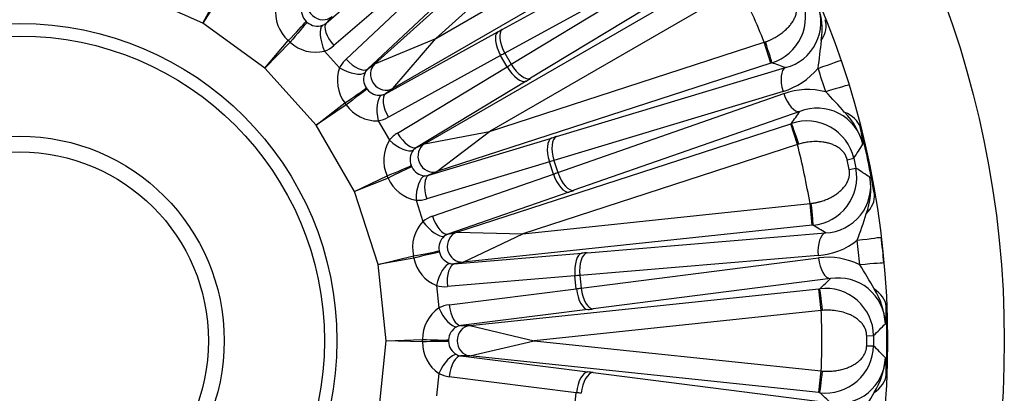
# Model space of a CAD drawing. Header units: millimetres. Extents: x 0 to 2285, y 0 to 1615.
# Tile 19 of 22: x 1617 to 1842, y 1070 to 1156. Entities that reach past the tile are written whole.
import ezdxf

# ---------------------------------------------------------------- set-up
doc = ezdxf.new("R2010")
doc.units = ezdxf.units.MM
doc.header["$LTSCALE"] = 7.692308
doc.layers.add('CAP450B', color=7, linetype='Continuous')
doc.layers.add('Default', color=7, linetype='Continuous')

# ---------------------------------------------------------------- blocks, each defined once
blk = doc.blocks.new('SE2')
at = {"layer": 'CAP450B', "color": 7, "linetype": 'Continuous'}
for p, q in [((1697.85, 1145.49), (1757.49, 1199.19)), ((1760.83, 1195.48), (1711.79, 1151.32)), ((1711.79, 1151.32), (1768.94, 1184.32)), ((1771.44, 1179.99), (1701.94, 1139.87)), ((1726.99, 1153.36), (1774.92, 1179.65)), ((1686.73, 1154.81), (1708.88, 1173.95)), ((1775.48, 1174.21), (1727.55, 1147.92)), ((1729.01, 1145.39), (1775.74, 1173.75)), ((1780.17, 1170.54), (1733.44, 1142.19)), ((1710.65, 1168.82), (1688.49, 1149.68)), ((1691.28, 1146.58), (1712.63, 1166.61)), ((1709.23, 1127.24), (1778.73, 1167.36)), ((1717.55, 1164.32), (1696.2, 1144.29)), ((1658.58, 1154.77), (1642.58, 1161.89)), ((1658.58, 1154.77), (1662.47, 1162.09)), ((1662.97, 1161.8), (1658.58, 1154.77)), ((1781.23, 1163.04), (1724.08, 1130.04)), ((1672.75, 1144.48), (1658.58, 1154.77)), ((1682.16, 1155.2), (1682.42, 1154.96)), ((1688.1, 1156.33), (1686.73, 1154.81)), ((1700.29, 1138.67), (1725.94, 1152.78)), ((1672.75, 1144.48), (1678.07, 1150.83)), ((1678.5, 1150.44), (1672.75, 1144.48)), ((1678.5, 1150.44), (1678.07, 1150.83)), ((1697.85, 1145.49), (1711.79, 1151.32)), ((1701.94, 1139.87), (1711.79, 1151.32)), ((1724.08, 1130.04), (1786.84, 1150.43)), ((1786.84, 1150.43), (1787.12, 1150.53)), ((1788.38, 1145.68), (1786.84, 1150.43)), ((1686.37, 1148.42), (1689.8, 1144.61)), ((1727.55, 1147.92), (1729.01, 1145.39)), ((1696.2, 1144.29), (1697.85, 1145.49)), ((1726.59, 1147.39), (1700.94, 1133.28)), ((1788.38, 1145.68), (1712.06, 1120.89)), ((1728.08, 1144.83), (1726.59, 1147.39)), ((1788.57, 1145.74), (1788.38, 1145.68)), ((1684.46, 1131.47), (1672.75, 1144.48)), ((1703.03, 1129.67), (1728.08, 1144.83)), ((1739.37, 1128.88), (1791.71, 1144.63)), ((1732.41, 1141.56), (1707.37, 1126.41)), ((1695.89, 1139.99), (1696.1, 1139.7)), ((1701.94, 1139.87), (1700.29, 1138.67)), ((1791.13, 1139.19), (1738.79, 1123.43)), ((1739.69, 1120.66), (1791.29, 1138.69)), ((1684.46, 1131.47), (1690.99, 1136.57)), ((1691.33, 1136.1), (1690.99, 1136.57)), ((1691.33, 1136.1), (1684.46, 1131.47)), ((1794.96, 1134.63), (1743.36, 1116.6)), ((1698.61, 1132.49), (1701.17, 1128.04)), ((1716.57, 1107.02), (1792.89, 1131.81)), ((1792.89, 1131.81), (1793.08, 1131.88)), ((1794.43, 1127.06), (1792.89, 1131.81)), ((1693.22, 1116.3), (1684.46, 1131.47)), ((1709.23, 1127.24), (1724.08, 1130.04)), ((1712.06, 1120.89), (1724.08, 1130.04)), ((1710.19, 1120.05), (1738.22, 1128.53)), ((1707.37, 1126.41), (1709.23, 1127.24)), ((1794.43, 1127.06), (1731.67, 1106.67)), ((1794.72, 1127.15), (1794.43, 1127.06)), ((1737.74, 1123.12), (1709.72, 1114.65)), ((1738.65, 1120.3), (1737.74, 1123.12)), ((1738.79, 1123.43), (1739.69, 1120.66)), ((1805.78, 1123.6), (1807.32, 1123.93)), ((1806.25, 1121.35), (1805.78, 1123.6)), ((1807.32, 1123.93), (1807.8, 1121.67)), ((1706.17, 1122.26), (1706.32, 1121.94)), ((1712.06, 1120.89), (1710.19, 1120.05)), ((1806.25, 1121.35), (1807.8, 1121.67)), ((1693.22, 1116.3), (1700.67, 1119.93)), ((1700.9, 1119.41), (1693.22, 1116.3)), ((1700.9, 1119.41), (1700.67, 1119.93)), ((1711, 1110.69), (1738.65, 1120.3)), ((1698.63, 1099.65), (1693.22, 1116.3)), ((1742.22, 1116.21), (1714.57, 1106.59)), ((1707.27, 1114.36), (1708.85, 1109.48)), ((1731.67, 1106.67), (1797.3, 1113.57)), ((1797.3, 1113.57), (1797.6, 1113.61)), ((1797.82, 1108.6), (1797.3, 1113.57)), ((1714.57, 1106.59), (1716.57, 1107.02)), ((1716.57, 1107.02), (1731.67, 1106.67)), ((1797.82, 1108.6), (1718.02, 1100.21)), ((1798.02, 1108.62), (1797.82, 1108.6)), ((1718.02, 1100.21), (1731.67, 1106.67)), ((1746.39, 1102.35), (1800.86, 1106.88)), ((1712.54, 1102.79), (1712.61, 1102.44)), ((1698.63, 1099.65), (1706.67, 1101.65)), ((1706.79, 1101.09), (1698.63, 1099.65)), ((1706.79, 1101.09), (1706.67, 1101.65)), ((1716.01, 1099.79), (1745.19, 1102.25)), ((1799.16, 1101.68), (1744.69, 1097.15)), ((1744.99, 1094.25), (1799.21, 1101.15)), ((1700.46, 1082.23), (1698.63, 1099.65)), ((1718.02, 1100.21), (1716.01, 1099.79)), ((1743.59, 1097.06), (1714.42, 1094.6)), ((1743.9, 1094.11), (1743.59, 1097.06)), ((1744.69, 1097.15), (1744.99, 1094.25)), ((1801.96, 1096.42), (1747.74, 1089.52)), ((1711.97, 1094.83), (1712.5, 1089.72)), ((1714.86, 1090.46), (1743.9, 1094.11)), ((1719.54, 1085.71), (1799.35, 1094.1)), ((1799.35, 1094.1), (1799.55, 1094.12)), ((1799.87, 1089.13), (1799.35, 1094.1)), ((1746.54, 1089.37), (1717.49, 1085.71)), ((1799.87, 1089.13), (1734.24, 1082.23)), ((1800.17, 1089.16), (1799.87, 1089.13)), ((1717.49, 1085.71), (1719.54, 1085.71)), ((1719.54, 1085.71), (1734.24, 1082.23)), ((1700.46, 1082.23), (1708.74, 1082.52)), ((1708.74, 1081.95), (1708.74, 1082.52)), ((1714.72, 1082.41), (1714.72, 1082.06)), ((1810.25, 1083.38), (1811.82, 1083.39)), ((1810.25, 1081.08), (1810.25, 1083.38)), ((1811.82, 1083.39), (1811.82, 1081.08)), ((1698.63, 1064.82), (1700.46, 1082.23)), ((1708.74, 1081.95), (1700.46, 1082.23)), ((1719.54, 1078.76), (1734.24, 1082.23)), ((1734.24, 1082.23), (1799.87, 1075.34)), ((1810.25, 1081.08), (1811.82, 1081.08)), ((1717.49, 1078.76), (1746.54, 1075.1)), ((1719.54, 1078.76), (1717.49, 1078.76)), ((1799.35, 1070.37), (1719.54, 1078.76)), ((1712.5, 1074.74), (1711.97, 1069.64)), ((1743.9, 1070.35), (1714.86, 1074.01)), ((1747.74, 1074.95), (1801.96, 1068.05)), ((1799.35, 1070.37), (1799.87, 1075.34)), ((1799.87, 1075.34), (1800.17, 1075.31)), ((1743.59, 1067.41), (1743.9, 1070.35)), ((1799.55, 1070.35), (1799.35, 1070.37))]:
    blk.add_line(p, q, dxfattribs=at)
for radius in [225, 198.3, 72.5, 69.63, 46.73, 43.14]:
    blk.add_circle((1616.7, 1082.23), radius, dxfattribs=at)
for centre, radius, start, end in [((1616.7, 1082.23), 183.3, 21.8434, 26.1566), ((1785.26, 1156.26), 11.03, 287.4965, 22.8025), ((1789.03, 1155.06), 10.77, 284.4004, 22.3194), ((1783.24, 1153.25), 16.82, 351.6843, 20.5143), ((1683.67, 1157.25), 8.51, 171.9222, 228.925), ((1684.62, 1157.76), 3.55, 166.8521, 226.1386), ((1684.71, 1157.68), 3.56, 229.8762, 289.1331), ((1684.28, 1156.6), 8.45, 226.8363, 284.3165), ((1696.85, 1159.83), 103.43, 351.4653, 355.0053), ((1571.47, 530.58), 652.35, 70.26859, 70.5613), ((1697.8, 1141.68), 8.51, 159.9222, 216.925), ((1698.84, 1141.99), 3.55, 154.8521, 214.1386), ((1786.43, 1155), 16.49, 286.5512, 320.3729), ((1622.4, 1084.09), 186.77, 17.1345, 18.8655), ((1698.91, 1141.89), 3.56, 217.8762, 277.1331), ((1796.78, 1123.13), 16.49, 75.6271, 109.4488), ((1727.15, 1066.57), 103.43, 40.9946, 44.5347), ((1698.27, 1140.93), 8.45, 214.8363, 272.3165), ((1255.87, 1501.94), 652.34, 325.4387, 325.73141), ((1798.93, 1124.61), 10.77, 13.6799, 111.6003), ((1793.18, 1122.67), 16.82, 15.4857, 44.3157), ((1796.59, 1121.43), 11.02, 13.1311, 108.5694), ((1616.7, 1082.23), 198.16, 9.7263, 14.2737), ((1782.81, 1124.82), 26.69, 5.0394, 13.6016), ((1708.39, 1123.52), 8.51, 147.9222, 204.925), ((1709.47, 1123.6), 3.55, 142.8521, 202.1386), ((1616.7, 1082.23), 183.3, 9.8434, 14.1566), ((1196.99, 1518.55), 726.79, 327.11481, 327.41702), ((1709.52, 1123.49), 3.56, 205.8762, 265.1331), ((1796.96, 1119.6), 11.03, 275.4965, 10.8025), ((1410.73, 512.92), 726.8, 56.58298, 56.88519), ((1708.69, 1122.69), 8.45, 202.8363, 260.3165), ((1800.41, 1117.64), 10.77, 272.4004, 10.3194), ((1794.37, 1117.08), 16.82, 339.6843, 8.5143), ((1714.97, 1103.56), 8.51, 135.9222, 192.925), ((1711.23, 1141.47), 103.43, 339.4653, 343.0053), ((1457.77, 552.04), 652.35, 58.26859, 58.5613), ((1716.04, 1103.41), 3.55, 130.8521, 190.1386), ((1797.85, 1118.12), 16.49, 274.5512, 308.3729), ((1622.66, 1082.86), 186.77, 5.1345, 6.8655), ((1618.38, 1082.41), 196.6, 5.1341, 6.8659), ((1715.09, 1102.68), 8.45, 190.8363, 248.3165), ((1716.07, 1103.29), 3.56, 193.8762, 253.1331), ((1801.35, 1084.8), 16.49, 63.6271, 97.4488), ((1721.48, 1043.95), 103.43, 28.9946, 32.5347), ((1351.01, 1567.79), 652.34, 313.4387, 313.73141), ((1803.76, 1085.8), 10.77, 1.6799, 99.6003), ((1800.81, 1083.17), 11.02, 1.1311, 96.5694), ((1797.73, 1085.09), 16.82, 3.4857, 32.3157), ((1717.26, 1082.66), 8.51, 123.9222, 180.925), ((1616.7, 1082.23), 183.3, 357.8434, 2.1566), ((1788.03, 1089.35), 26.69, 353.0394, 1.6016), ((1616.7, 1082.23), 198.16, 357.7263, 2.2737), ((1718.27, 1082.3), 3.55, 118.8521, 178.1386), ((1296.88, 1596.28), 726.79, 315.11481, 315.41702), ((1717.19, 1081.77), 8.45, 178.8363, 236.3165), ((1718.27, 1082.17), 3.56, 181.8762, 241.1331), ((1800.79, 1081.31), 11.03, 263.4965, 358.8025), ((1296.87, 568.18), 726.8, 44.58298, 44.88519), ((1803.76, 1078.67), 10.77, 260.4004, 358.3194), ((1797.73, 1079.37), 16.82, 327.6843, 356.5143), ((1788.03, 1075.12), 26.69, 358.3984, 6.9606), ((1351.01, 596.67), 652.35, 46.26859, 46.5613), ((1721.48, 1120.52), 103.43, 327.4653, 331.0053)]:
    blk.add_arc(centre, radius, start, end, dxfattribs=at)
for centre, major_axis, ratio, start_param, end_param in [((1685.76, 1158.93), (2.6, -2.34), 0.92274, 3.255008, 6.16977), ((1678.88, 1151.94), (-3.48, -3.59), 0.040759, 1.294563, 2.746119), ((1679.53, 1151.36), (-3.2, -3.84), 0.040759, 3.537066, 4.988622), ((1687.95, 1149.84), (1.77, -4.68), 0.4012, 3.31933, 4.867221), ((1684.48, 1157.51), (-2.14, 2.79), 0.877034, 2.869146, 3.189381), ((1690.07, 1151.1), (3.27, -3.78), 0.425268, 3.189806, 4.721115), ((1791.51, 1151.89), (9.12, 4.1), 0.635813, 5.516565, 6.215327), ((1728.44, 1148.46), (2.41, -4.38), 0.425268, 3.189806, 4.721115), ((1706.76, 1139.2), (47.63, 27.5), 0.043661, 1.107149, 1.131457), ((1729.49, 1149.03), (2.4, -4.38), 0.447128, 3.190378, 4.72215), ((1787.03, 1150.5), (1.54, -4.76), 0.019799, 0.043642, 1.572142), ((1682.9, 1156.08), (5.75, -6.27), 0.905223, 5.93603, 6.256264), ((1709.26, 1134.88), (43.3, 25), 0.048027, 1.107149, 1.131457), ((1697.06, 1140.35), (-5.63, 6.37), 0.905223, 0.026921, 0.347156), ((1692.86, 1148), (-3.42, 3.65), 0.425268, 1.56207, 3.093379), ((1700.19, 1142.9), (2.06, -2.83), 0.92274, 3.255008, 6.16977), ((1708.57, 1136.07), (43.3, 25), 0.048027, -1.131457, -1.107149), ((1730.95, 1146.51), (-2.59, 4.27), 0.447128, 1.561036, 3.092808), ((1794.88, 1143.09), (9.46, 3.23), 0.007552, -1.107206, -0.016164), ((1691.38, 1146.03), (-4.47, 2.25), 0.4012, 1.415965, 2.963856), ((1698.64, 1141.77), (2.55, -2.42), 0.877034, 3.093804, 3.414039), ((1729.92, 1145.89), (-2.59, 4.28), 0.425268, 1.56207, 3.093379), ((1793.26, 1139.88), (1.44, -4.79), 0.447128, 3.190378, 4.72215), ((1711.07, 1131.75), (47.63, 27.5), 0.043661, -1.131457, -1.107149), ((1692.02, 1137.49), (-4.15, -2.78), 0.040759, 1.294563, 2.746119), ((1692.53, 1136.79), (-3.93, -3.09), 0.040759, 3.537066, 4.988622), ((1698.64, 1141.77), (-1.51, 3.17), 0.877034, 2.869146, 3.189381), ((1702.79, 1134.34), (2.41, -4.38), 0.425268, 3.189806, 4.721115), ((1793.42, 1139.38), (-1.65, 4.72), 0.447128, 1.561036, 3.092808), ((1796.62, 1137.73), (9.56, 2.95), 0.007552, 0.016164, 1.107206), ((1700.45, 1133.55), (0.76, -4.94), 0.4012, 3.31933, 4.867221), ((1799.07, 1128.63), (9.79, 2.04), 0.635813, 0.067859, 0.76662), ((1696.8, 1140.71), (4.32, -7.33), 0.905223, 5.93603, 6.256264), ((1794.62, 1127.13), (1.55, -4.75), 0.019787, 1.569441, 3.097942), ((1707.39, 1122.37), (-4.19, 7.41), 0.905223, 0.026921, 0.347156), ((1704.87, 1130.73), (-2.59, 4.28), 0.425268, 1.56207, 3.093379), ((1703.02, 1129.11), (-3.9, 3.13), 0.4012, 1.415965, 2.963856), ((1739.76, 1123.78), (1.45, -4.79), 0.425268, 3.189806, 4.721115), ((1740.91, 1124.12), (1.44, -4.79), 0.447128, 3.190378, 4.72215), ((1716.64, 1119.23), (52.31, 17), 0.043661, 1.107149, 1.131457), ((1709.23, 1123.43), (1.99, -2.9), 0.877034, 3.093804, 3.414039), ((1710.98, 1124.21), (1.42, -3.2), 0.92274, 3.255008, 6.16977), ((1718.18, 1114.48), (47.55, 15.45), 0.048027, 1.107149, 1.131457), ((1701.86, 1120.62), (-4.64, -1.86), 0.040759, 1.294563, 2.746119), ((1702.21, 1119.83), (-4.49, -2.21), 0.040759, 3.537066, 4.988622), ((1717.76, 1115.8), (47.55, 15.45), 0.048027, -1.131457, -1.107149), ((1741.81, 1121.35), (-1.65, 4.72), 0.447128, 1.561036, 3.092808), ((1709.29, 1115.01), (-0.28, -4.99), 0.4012, 3.31933, 4.867221), ((1711.74, 1115.3), (1.45, -4.79), 0.425268, 3.189806, 4.721115), ((1709.23, 1123.43), (-0.82, 3.42), 0.877034, 2.869146, 3.189381), ((1740.68, 1120.96), (-1.64, 4.72), 0.425268, 1.56207, 3.093379), ((1719.3, 1111.05), (52.31, 17), 0.043661, -1.131457, -1.107149), ((1707.21, 1122.77), (2.7, -8.07), 0.905223, 5.93603, 6.256264), ((1802.17, 1114.02), (9.77, 2.11), 0.635813, 5.516565, 6.215327), ((1797.5, 1113.59), (0.52, -4.97), 0.019799, 0.043642, 1.572142), ((1713.75, 1102.64), (-2.55, 8.11), 0.905223, 0.026921, 0.347156), ((1710.88, 1110.14), (-3.16, 3.87), 0.4012, 1.415965, 2.963856), ((1713.03, 1111.34), (-1.64, 4.72), 0.425268, 1.56207, 3.093379), ((1717.65, 1103.69), (0.73, -3.42), 0.92274, 3.255008, 6.16977), ((1715.78, 1103.29), (1.34, -3.25), 0.877034, 3.093804, 3.414039), ((1801.38, 1101.91), (0.41, -4.98), 0.447128, 3.190378, 4.72215), ((1803.64, 1104.72), (9.93, 1.2), 0.007552, -1.107206, -0.016164), ((1707.98, 1102.08), (-4.93, -0.85), 0.040759, 1.294563, 2.746119), ((1708.16, 1101.23), (-4.85, -1.23), 0.040759, 3.537066, 4.988622), ((1745.71, 1097.28), (0.42, -4.98), 0.425268, 3.189806, 4.721115), ((1746.91, 1097.38), (0.41, -4.98), 0.447128, 3.190378, 4.72215), ((1722.15, 1097.64), (54.7, 5.75), 0.043661, 1.107149, 1.131457), ((1801.44, 1101.39), (0.63, -4.96), 0.447128, 4.702628, 6.2344), ((1714.08, 1095.05), (-1.32, -4.82), 0.4012, 3.31933, 4.867221), ((1716.54, 1094.82), (0.42, -4.98), 0.425268, 3.189806, 4.721115), ((1715.78, 1103.29), (-0.09, 3.51), 0.877034, 2.869146, 3.189381), ((1804.23, 1099.11), (9.96, 0.89), 0.007552, 0.016164, 1.107206), ((1722.67, 1092.68), (49.73, 5.23), 0.048027, 1.107149, 1.131457), ((1713.66, 1103.07), (0.97, -8.45), 0.905223, 5.93603, 6.256264), ((1722.53, 1094.05), (49.73, 5.23), 0.048027, -1.131457, -1.107149), ((1746.02, 1094.34), (0.62, -4.96), 0.425268, 4.703663, 6.234972), ((1747.21, 1094.49), (0.63, -4.96), 0.447128, 4.702628, 6.2344), ((1800.07, 1089.15), (0.53, -4.97), 0.019787, 1.569441, 3.097942), ((1804.73, 1089.7), (10, -0.04), 0.635813, 0.067859, 0.76662), ((1715.87, 1082.01), (-0.81, 8.47), 0.905223, 0.026921, 0.347156), ((1714.62, 1089.95), (2.29, -4.44), 0.4012, 4.557557, 6.105448), ((1716.97, 1090.68), (0.62, -4.96), 0.425268, 4.703663, 6.234972), ((1723.05, 1089.08), (54.7, 5.75), 0.043661, -1.131457, -1.107149), ((1717.99, 1082.23), (0.64, -3.45), 0.877034, 3.093804, 3.414039), ((1719.9, 1082.23), (0, -3.5), 0.92274, 3.255008, 6.16977), ((1710.11, 1082.67), (5, -0.19), 0.040759, 4.436156, 5.887712), ((1710.11, 1081.8), (5, 0.19), 0.040759, 0.395474, 1.847029), ((1714.62, 1074.52), (2.29, 4.44), 0.4012, 0.177737, 1.725628), ((1716.97, 1073.79), (0.62, 4.96), 0.425268, 0.048213, 1.579522), ((1717.99, 1082.23), (0.64, 3.45), 0.877034, 2.869146, 3.189381), ((1715.87, 1082.46), (-0.81, -8.47), 0.905223, 5.93603, 6.256264), ((1746.02, 1070.13), (0.62, 4.96), 0.425268, 0.048213, 1.579522), ((1747.21, 1069.98), (0.63, 4.96), 0.447128, 0.048785, 1.580557), ((1723.05, 1075.38), (54.7, -5.75), 0.043661, 1.107149, 1.131457), ((1800.07, 1075.31), (-0.53, -4.97), 0.019799, 0.043642, 1.572142), ((1804.73, 1074.77), (10, 0.04), 0.635813, 5.516565, 6.215327), ((1722.53, 1070.42), (49.73, -5.23), 0.048027, 1.107149, 1.131457)]:
    blk.add_ellipse(centre, major_axis=major_axis, ratio=ratio, start_param=start_param, end_param=end_param, dxfattribs=at)
for points, knots in [([(1787.12, 1150.53), (1787.22, 1150.57), (1787.42, 1150.64), (1787.71, 1150.75), (1788, 1150.87), (1788.28, 1151), (1788.57, 1151.13), (1788.85, 1151.27), (1789.36, 1151.53), (1790.07, 1151.96), (1790.83, 1152.49), (1791.41, 1152.97), (1791.95, 1153.45), (1792.52, 1154.05), (1793.1, 1154.79), (1793.59, 1155.56), (1793.98, 1156.4), (1794.24, 1157.25), (1794.32, 1157.96), (1794.32, 1158.46), (1794.29, 1158.76), (1794.25, 1159.06), (1794.18, 1159.35), (1794.09, 1159.63), (1794.02, 1159.82), (1793.98, 1159.91)], [0, 0, 0, 0, 0.022927, 0.0459, 0.068931, 0.092033, 0.115215, 0.138491, 0.16187, 0.243089, 0.324775, 0.371971, 0.418994, 0.49471, 0.568652, 0.646331, 0.719197, 0.795721, 0.864355, 0.888587, 0.911934, 0.934562, 0.95665, 0.978395, 1, 1, 1, 1]), ([(1805.78, 1123.6), (1805.76, 1123.65), (1805.74, 1123.77), (1805.69, 1123.94), (1805.63, 1124.11), (1805.57, 1124.27), (1805.5, 1124.43), (1805.42, 1124.6), (1805.33, 1124.75), (1805.23, 1124.91), (1805.13, 1125.06), (1804.89, 1125.4), (1804.43, 1125.89), (1803.72, 1126.43), (1802.91, 1126.88), (1802.06, 1127.22), (1801.16, 1127.48), (1800.01, 1127.68), (1798.58, 1127.78), (1797.26, 1127.68), (1796.33, 1127.54), (1795.79, 1127.43), (1795.25, 1127.3), (1794.89, 1127.2), (1794.72, 1127.15)], [0, 0, 0, 0, 0.012918, 0.025856, 0.03886, 0.051971, 0.065234, 0.078689, 0.092375, 0.106331, 0.120591, 0.135189, 0.203678, 0.280043, 0.35334, 0.431528, 0.505151, 0.580541, 0.709013, 0.837065, 0.87818, 0.918999, 0.959585, 1, 1, 1, 1]), ([(1797.6, 1113.61), (1797.7, 1113.62), (1797.91, 1113.65), (1798.22, 1113.7), (1798.52, 1113.76), (1798.83, 1113.82), (1799.14, 1113.89), (1799.44, 1113.97), (1799.99, 1114.12), (1800.78, 1114.39), (1801.63, 1114.75), (1802.3, 1115.1), (1802.93, 1115.46), (1803.61, 1115.93), (1804.33, 1116.53), (1804.97, 1117.18), (1805.52, 1117.92), (1805.95, 1118.7), (1806.19, 1119.37), (1806.28, 1119.86), (1806.32, 1120.17), (1806.34, 1120.47), (1806.33, 1120.76), (1806.31, 1121.06), (1806.27, 1121.25), (1806.25, 1121.35)], [0, 0, 0, 0, 0.022927, 0.0459, 0.068931, 0.092033, 0.115215, 0.138491, 0.16187, 0.243089, 0.324775, 0.371971, 0.418994, 0.49471, 0.568652, 0.646331, 0.719197, 0.795721, 0.864355, 0.888587, 0.911934, 0.934562, 0.95665, 0.978395, 1, 1, 1, 1]), ([(1810.25, 1083.38), (1810.24, 1083.44), (1810.24, 1083.56), (1810.23, 1083.73), (1810.21, 1083.91), (1810.18, 1084.08), (1810.14, 1084.26), (1810.1, 1084.43), (1810.05, 1084.61), (1809.99, 1084.78), (1809.92, 1084.95), (1809.75, 1085.33), (1809.4, 1085.91), (1808.82, 1086.58), (1808.13, 1087.19), (1807.37, 1087.7), (1806.54, 1088.14), (1805.46, 1088.58), (1804.08, 1088.97), (1802.76, 1089.15), (1801.82, 1089.2), (1801.27, 1089.21), (1800.72, 1089.2), (1800.35, 1089.17), (1800.17, 1089.16)], [0, 0, 0, 0, 0.012918, 0.025856, 0.03886, 0.051971, 0.065234, 0.078689, 0.092375, 0.106331, 0.120591, 0.135189, 0.203678, 0.280043, 0.35334, 0.431528, 0.505151, 0.580541, 0.709013, 0.837065, 0.87818, 0.918999, 0.959585, 1, 1, 1, 1]), ([(1800.17, 1075.31), (1800.27, 1075.3), (1800.48, 1075.29), (1800.79, 1075.27), (1801.1, 1075.26), (1801.42, 1075.26), (1801.73, 1075.27), (1802.05, 1075.28), (1802.62, 1075.32), (1803.44, 1075.41), (1804.35, 1075.59), (1805.08, 1075.79), (1805.77, 1076.02), (1806.53, 1076.33), (1807.36, 1076.77), (1808.12, 1077.27), (1808.82, 1077.88), (1809.4, 1078.55), (1809.77, 1079.16), (1809.96, 1079.62), (1810.07, 1079.91), (1810.15, 1080.2), (1810.2, 1080.5), (1810.24, 1080.79), (1810.24, 1080.99), (1810.25, 1081.08)], [0, 0, 0, 0, 0.022927, 0.0459, 0.068931, 0.092033, 0.115215, 0.138491, 0.16187, 0.243089, 0.324775, 0.371971, 0.418994, 0.49471, 0.568652, 0.646331, 0.719197, 0.795721, 0.864355, 0.888587, 0.911934, 0.934562, 0.95665, 0.978395, 1, 1, 1, 1])]:
    blk.add_open_spline(points, degree=3, knots=knots, dxfattribs=at)

msp = doc.modelspace()

# ---------------------------------------------------------------- block references
at = {"layer": 'Default'}
msp.add_blockref('SE2', (0, 0), dxfattribs=at)

doc.saveas('drawing.dxf')
